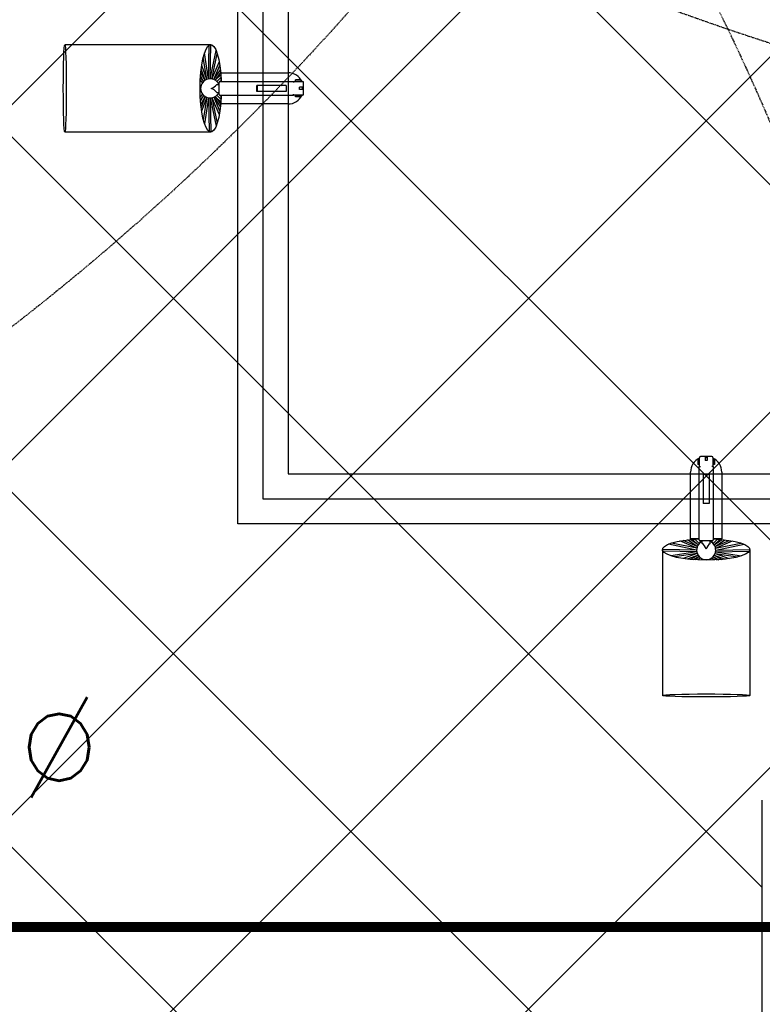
# Model space of a CAD drawing. Header units: millimetres. Extents: x -1753 to 37187, y -1972 to 14840.
# Tile 56 of 128: x 3206 to 3945, y 3717 to 4697. Entities that reach past the tile are written whole.
import ezdxf
from ezdxf.enums import TextEntityAlignment as Align

# ---------------------------------------------------------------- set-up
doc = ezdxf.new("R2010")
doc.units = ezdxf.units.MM
doc.header["$LTSCALE"] = 2
doc.header["$MEASUREMENT"] = 0
doc.linetypes.add('DASHED', pattern=[0.75, 0.5, -0.25])
doc.linetypes.add('HIDDEN', pattern=[0.375, 0.25, -0.125])
for name, color, linetype, true_color in [('FIRE-SPKLR-EQP', 1, 'Continuous', 0xff0000), ('FIRE-SPKLR-EQP-MPA-12SM-C', 3, 'HIDDEN', 0x00ff00), ('FIRE-SPKLR-PIPE', 1, 'Continuous', 0xff0000)]:
    doc.layers.add(name, color=color, linetype=linetype, true_color=true_color)
doc.layers.add('FIRE-SPKLR-TEXT', color=7, linetype='Continuous')
doc.layers.add('GREY SCALE', color=9, linetype='Continuous', lineweight=0, true_color=0x808080)
doc.styles.get("Standard").update_dxf_attribs({"font": 'times.ttf'})

# ---------------------------------------------------------------- blocks, each defined once
blk = doc.blocks.new('SPKLR-EQP-PENDENT-93C')
at = {"layer": 'FIRE-SPKLR-EQP-MPA-12SM-C'}
blk.add_circle((0, 0), 2450, dxfattribs=at)
blk = doc.blocks.new('SPKLR-EQP-PENDENT-68C')
at = {"layer": 'FIRE-SPKLR-EQP-MPA-12SM-C', "linetype": 'DASHED'}
blk.add_circle((0, 0), 2450, dxfattribs=at)
blk = doc.blocks.new('RCP LAYOUT')
at = {"layer": 'GREY SCALE', "lineweight": -3}
for p, q in [((2209.34, 3270), (12319.34, 13380)), ((2562.89, 3270), (12672.89, 13380)), ((2916.45, 3270), (13026.45, 13380)), ((1855.79, 3270), (11865.79, 13280)), ((4565.28, 3920), (200, 8285.28)), ((4211.73, 3920), (200, 7931.73)), ((3423, 4195), (3423, 7756.01)), ((3448, 7756.01), (3448, 4220)), ((3473, 7756.01), (3473, 4245)), ((3945, 3833.17), (200, 7578.17)), ((3945, 3479.62), (200, 7224.62)), ((3801.07, 3270), (200, 6871.07)), ((3270, 3270), (5890, 5890)), ((3396.05, 4671.95), (3250.8, 4671.96)), ((3393.76, 4637.79), (3394.33, 4671.38)), ((3395.52, 4637.95), (3396.1, 4671.95)), ((3395.53, 4637.95), (3401.36, 4666.11)), ((3392.05, 4637.33), (3388.67, 4659.68)), ((3393.76, 4637.79), (3389.83, 4663.69)), ((3397.29, 4637.79), (3402.51, 4662.98)), ((3390.42, 4636.51), (3386.51, 4647.45)), ((3392.01, 4637.28), (3387.02, 4651.24)), ((3397.29, 4637.79), (3404.54, 4654.52)), ((3398.98, 4637.27), (3405.07, 4651.33)), ((3399.01, 4637.29), (3405.64, 4647.02)), ((3387.84, 4634.18), (3385.64, 4636.81)), ((3389.06, 4635.46), (3385.78, 4639.37)), ((3388.99, 4635.46), (3385.89, 4640.92)), ((3390.42, 4636.5), (3386.15, 4644.02)), ((3400.57, 4636.46), (3405.93, 4644.32)), ((3400.61, 4636.47), (3406.13, 4641.98)), ((3401.99, 4635.37), (3406.3, 4639.67)), ((3405.52, 4635.45), (3478.52, 4635.45)), ((3406.52, 4635.45), (3406.52, 4643.95)), ((3406.52, 4643.95), (3473.02, 4643.95)), ((3478.52, 4635.45), (3478.52, 4634.2)), ((3478.52, 4635.2), (3487.52, 4635.2)), ((3480.52, 4635.2), (3480.52, 4636.85)), ((3486.02, 4636.85), (3480.52, 4636.85)), ((3486.02, 4635.45), (3480.52, 4635.45)), ((3486.02, 4635.2), (3486.02, 4636.85)), ((3402.02, 4632.45), (3404.52, 4632.45)), ((3404.52, 4622.45), (3404.52, 4634.45)), ((3441.93, 4625.45), (3441.93, 4631.45)), ((3471.06, 4631.45), (3441.93, 4631.45)), ((3471.06, 4625.45), (3441.93, 4625.45)), ((3442.11, 4631.45), (3442.11, 4625.45)), ((3471.06, 4631.45), (3471.06, 4625.45)), ((3484.52, 4627.34), (3484.52, 4629.55)), ((3488.52, 4629.55), (3484.52, 4629.55)), ((3488.52, 4627.34), (3484.52, 4627.34)), ((3487.42, 4627.34), (3487.42, 4629.55)), ((3488.52, 4622.7), (3488.52, 4634.2)), ((3387.84, 4622.73), (3385.64, 4620.1)), ((3389.06, 4621.45), (3385.78, 4617.53)), ((3388.99, 4621.44), (3385.89, 4615.99)), ((3390.42, 4620.41), (3386.14, 4612.88)), ((3390.42, 4620.4), (3386.5, 4609.46)), ((3392, 4619.63), (3387.01, 4605.67)), ((3392.05, 4619.57), (3388.66, 4597.23)), ((3393.76, 4619.12), (3389.83, 4593.21)), ((3393.76, 4619.12), (3394.32, 4585.53)), ((3395.52, 4618.95), (3396.09, 4584.95)), ((3395.53, 4618.95), (3401.36, 4590.79)), ((3397.29, 4619.12), (3402.5, 4593.93)), ((3397.29, 4619.12), (3404.54, 4602.38)), ((3398.98, 4619.64), (3405.07, 4605.58)), ((3399.01, 4619.62), (3405.64, 4609.88)), ((3400.57, 4620.45), (3405.93, 4612.58)), ((3400.61, 4620.43), (3406.13, 4614.93)), ((3401.99, 4621.54), (3406.3, 4617.24)), ((3402.02, 4624.45), (3404.52, 4624.45)), ((3478.52, 4621.45), (3405.52, 4621.45)), ((3406.52, 4612.95), (3406.52, 4621.45)), ((3478.52, 4621.45), (3478.52, 4622.7)), ((3487.52, 4621.7), (3478.52, 4621.7)), ((3480.52, 4620.05), (3480.52, 4621.7)), ((3486.02, 4621.45), (3480.52, 4621.45)), ((3486.02, 4620.05), (3480.52, 4620.05)), ((3486.02, 4620.05), (3486.02, 4621.7)), ((3473.02, 4612.95), (3406.52, 4612.95)), ((3396.05, 4584.95), (3250.79, 4584.96)), ((3882.4, 4259.5), (3880.75, 4259.5)), ((3880.75, 4259.5), (3880.75, 4254)), ((3882.4, 4254), (3880.75, 4254)), ((3882.15, 4259.5), (3882.15, 4254)), ((3882.4, 4252), (3882.4, 4261)), ((3894.9, 4262), (3883.4, 4262)), ((3888.05, 4262), (3888.05, 4258)), ((3890.26, 4260.9), (3888.05, 4260.9)), ((3890.26, 4258), (3888.05, 4258)), ((3890.26, 4262), (3890.26, 4258)), ((3895.9, 4261), (3895.9, 4252)), ((3897.55, 4259.5), (3895.9, 4259.5)), ((3897.55, 4254), (3895.9, 4254)), ((3896.15, 4259.5), (3896.15, 4254)), ((3897.55, 4259.5), (3897.55, 4254)), ((3473, 4245), (9119.95, 4245)), ((3873.65, 4180), (3873.65, 4246.5)), ((3882.15, 4252), (3883.4, 4252)), ((3882.15, 4179), (3882.15, 4252)), ((3886.15, 4244.54), (3892.15, 4244.54)), ((3886.15, 4244.54), (3886.15, 4215.41)), ((3892.15, 4244.54), (3892.15, 4215.41)), ((3896.15, 4252), (3894.9, 4252)), ((3896.15, 4252), (3896.15, 4179)), ((3904.65, 4246.5), (3904.65, 4180)), ((3448, 4220), (9130.3, 4220)), ((3886.15, 4215.59), (3892.15, 4215.59)), ((3892.15, 4215.41), (3886.15, 4215.41)), ((9140.66, 4195), (3423, 4195)), ((3879.65, 4169.01), (3851.49, 4174.84)), ((3879.81, 4170.77), (3854.62, 4175.99)), ((3879.81, 4170.77), (3863.08, 4178.02)), ((3880.33, 4172.46), (3866.27, 4178.55)), ((3880.31, 4172.49), (3870.58, 4179.12)), ((3881.14, 4174.05), (3873.28, 4179.41)), ((3882.15, 4180), (3873.65, 4180)), ((3881.13, 4174.09), (3875.62, 4179.61)), ((3882.23, 4175.47), (3877.93, 4179.78)), ((3895.15, 4178), (3883.15, 4178)), ((3885.15, 4175.5), (3885.15, 4178)), ((3893.15, 4175.5), (3893.15, 4178)), ((3896.06, 4175.47), (3900.36, 4179.78)), ((3904.65, 4180), (3896.15, 4180)), ((3897.15, 4174.05), (3905.02, 4179.41)), ((3897.17, 4174.09), (3902.68, 4179.61)), ((3897.96, 4172.46), (3912.03, 4178.55)), ((3897.98, 4172.49), (3907.72, 4179.12)), ((3898.48, 4170.77), (3915.22, 4178.02)), ((3898.48, 4170.77), (3923.67, 4175.98)), ((3898.65, 4169.01), (3926.81, 4174.84)), ((3845.65, 4169.53), (3845.64, 4024.28)), ((3879.65, 4169), (3845.65, 4169.58)), ((3879.81, 4167.24), (3846.23, 4167.81)), ((3879.81, 4167.24), (3853.91, 4163.31)), ((3880.27, 4165.53), (3857.93, 4162.15)), ((3880.32, 4165.49), (3866.36, 4160.5)), ((3897.97, 4165.48), (3911.94, 4160.49)), ((3898.03, 4165.53), (3920.37, 4162.14)), ((3898.48, 4167.24), (3932.07, 4167.8)), ((3898.48, 4167.24), (3924.39, 4163.31)), ((3898.65, 4169), (3932.65, 4169.57)), ((3932.65, 4169.53), (3932.64, 4024.27)), ((3881.1, 4163.9), (3870.16, 4159.99)), ((3881.1, 4163.9), (3873.58, 4159.63)), ((3882.14, 4162.47), (3876.68, 4159.37)), ((3882.15, 4162.54), (3878.23, 4159.26)), ((3883.42, 4161.32), (3880.79, 4159.12)), ((3894.87, 4161.32), (3897.5, 4159.12)), ((3896.15, 4162.54), (3900.07, 4159.26)), ((3896.16, 4162.47), (3901.62, 4159.37)), ((3897.19, 4163.9), (3904.72, 4159.62)), ((3897.2, 4163.9), (3908.14, 4159.98)), ((3945, 3270), (3945, 3920))]:
    blk.add_line(p, q, dxfattribs=at)
for centre, radius, start, end in [((3395.52, 4628.45), 9.5, 25.03542, 334.95639), ((3405.52, 4634.45), 1, 89.9959, 179.9959), ((3473.02, 4628.45), 15.5, 25.81199, 89.9959), ((3487.52, 4634.2), 1, 359.9959, 89.9959), ((3393.48, 4638.42), 10.42, 286.9758, 325.07075), ((3393.48, 4618.49), 10.42, 34.92106, 73.016), ((3405.52, 4622.45), 1, 179.9959, 269.9959), ((3473.02, 4628.45), 15.5, 269.9959, 334.17982), ((3487.52, 4622.7), 1, 269.9959, 359.9959), ((3889.15, 4246.5), 15.5, 115.81199, 179.9959), ((3883.4, 4261), 1, 89.9959, 179.9959), ((3894.9, 4261), 1, 359.9959, 89.9959), ((3889.15, 4246.5), 15.5, 359.9959, 64.17982), ((3889.15, 4169), 9.5, 115.03542, 64.95639), ((3883.15, 4179), 1, 179.9959, 269.9959), ((3879.18, 4166.96), 10.42, 16.9758, 55.07075), ((3899.11, 4166.96), 10.42, 124.92106, 163.016), ((3895.15, 4179), 1, 269.9959, 359.9959)]:
    blk.add_arc(centre, radius, start, end, dxfattribs=at)
at = {"layer": 'GREY SCALE', "lineweight": -3, "extrusion": (0, 0, -1)}
for centre, major_axis, ratio, start_param, end_param in [((3250.8, 4628.46), (0, -43.5), 0.034014, -1.570796, 4.712389), ((3396.05, 4628.45), (0, -43.5), 0.243873, -1.409174, 4.550767), ((3889.15, 4169.53), (43.5, 0), 0.243873, -1.409174, 4.550767), ((3889.14, 4024.28), (43.5, 0), 0.034014, -1.570796, 4.712389)]:
    blk.add_ellipse(centre, major_axis=major_axis, ratio=ratio, start_param=start_param, end_param=end_param, dxfattribs=at)
at = {"layer": 'GREY SCALE', "lineweight": -3}
for tag, p in [('EXIT', (2198, 13730)), ('EXIT', (15225, 13730)), ('E', (15529.99, 8869.99)), ('E', (15529.99, 7669.99)), ('E', (15529.99, 5869.99)), ('E', (15529.99, 4669.96)), ('EXIT', (13114.86, 3718.64)), ('E', (11657, 3149.92)), ('E', (13457, 3149.92)), ('E', (15257.01, 3149.72)), ('E', (16457.43, 3149.81)), ('EXIT', (15988.31, 2270)), ('E', (1505, 1600)), ('E', (2705, 1600)), ('E', (3905, 1600)), ('E', (5105, 1600)), ('E', (6305, 1600)), ('E', (7505, 1600)), ('E', (8705, 1600)), ('E', (11657, 1349.95)), ('E', (13557, 1350)), ('E', (14757, 1350)), ('EXIT', (6723.48, 950))]:
    blk.add_attdef(tag, text='', height=100, dxfattribs=at).set_placement(p, align=Align.MIDDLE_CENTER)
blk.add_attdef('E', text='', height=100, rotation=44.91466, dxfattribs=at).set_placement((13564.52, 5892.8), align=Align.MIDDLE_CENTER)

msp = doc.modelspace()

# ---------------------------------------------------------------- linework, layer by layer
at = {"layer": 'FIRE-SPKLR-PIPE', "lineweight": -3, "const_width": 10}
msp.add_lwpolyline([(1500, 3793.76), (4350, 3793.76)], dxfattribs=at)

# ---------------------------------------------------------------- block references
at = {"layer": 'FIRE-SPKLR-EQP'}
for name, p in [('SPKLR-EQP-PENDENT-68C', (4700, 7007.31)), ('SPKLR-EQP-PENDENT-68C', (1700, 6330)), ('SPKLR-EQP-PENDENT-68C', (4700, 3966.21)), ('SPKLR-EQP-PENDENT-68C', (1700, 3630)), ('SPKLR-EQP-PENDENT-93C', (5305, 1352))]:
    msp.add_blockref(name, p, dxfattribs=at)
at = {"layer": 'GREY SCALE', "lineweight": -3}
msp.add_blockref('RCP LAYOUT', (0, 0), dxfattribs=at)

# ---------------------------------------------------------------- texts
at = {"layer": 'FIRE-SPKLR-TEXT', "insert": (3030.92, 3972.71), "char_height": 100, "attachment_point": 5}
msp.add_mtext_dynamic_manual_height_columns('\\pxqc;{\\Fromans|c0;25mm%%C}', width=1000, gutter_width=15540.71, heights=[500], dxfattribs=at)

doc.saveas('drawing.dxf')
